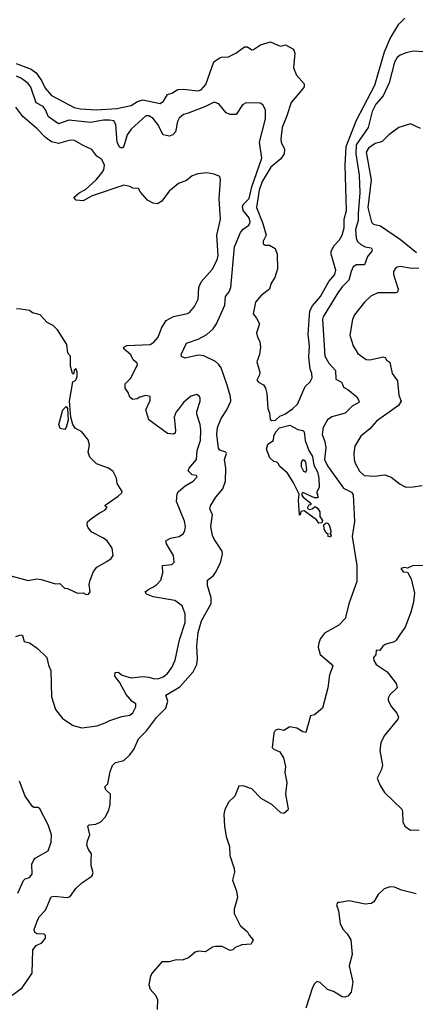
# Model space of a CAD drawing. Extents: x 1933546 to 2138868, y 524910 to 667279.
# Tile 83 of 256: x 1979748 to 1982469, y 569942 to 576705. Entities that reach past the tile are written whole.
import ezdxf

# ---------------------------------------------------------------- set-up
doc = ezdxf.new("R2010")
doc.units = 0

msp = doc.modelspace()

# ---------------------------------------------------------------- linework, layer by layer
at = {"layer": '0CON10XD'}
for points in [[(1982295.3, 576575), (1982355.5, 576675), (1982395.7, 576715)], [(1979723.8, 576403.8), (1979826.2, 576366.2), (1979861.4, 576341.4), (1979898.6, 576288.6), (1979922.7, 576235), (1979965.4, 576185.4), (1980122.4, 576102.4), (1980165, 576092.8), (1980275, 576085.4), (1980415.3, 576094.7), (1980515, 576115.7), (1980557.7, 576142.3), (1980595.2, 576154.8), (1980715, 576130.6), (1980736.2, 576145), (1980765, 576192.5), (1980795, 576200), (1980835, 576226.2), (1980875, 576228.8), (1980975, 576216.7), (1980995, 576223.3), (1981029.1, 576260.9), (1981083.3, 576415), (1981119.3, 576440.7), (1981135, 576447.5), (1981185, 576450.8), (1981235.4, 576474.6), (1981295, 576518.6), (1981315, 576519.2), (1981345, 576499.4), (1981355, 576500.5), (1981405, 576532), (1981473, 576553), (1981527.3, 576527.3), (1981545, 576524.4), (1981575, 576532.5), (1981631.8, 576501.8), (1981639.6, 576475), (1981631.2, 576375), (1981651.2, 576325), (1981704.5, 576265), (1981704.5, 576245), (1981691.2, 576225), (1981614.1, 576135.9), (1981584.7, 576045), (1981553.3, 575965), (1981544.5, 575885), (1981545.7, 575865), (1981568.4, 575815), (1981566.4, 575785), (1981545, 575749.3), (1981475, 575691.5), (1981415, 575594.6), (1981393.9, 575535), (1981375.4, 575415), (1981420.2, 575305), (1981443.8, 575225), (1981422.5, 575185), (1981422.5, 575165), (1981435, 575157.5), (1981465, 575157.5), (1981505, 575134.3), (1981519.1, 575095), (1981522.1, 574995), (1981503.5, 574935), (1981478.1, 574895), (1981465.5, 574855), (1981409.5, 574810.5), (1981369.5, 574765), (1981353.3, 574685), (1981376.1, 574656.1), (1981396.7, 574615), (1981376.4, 574553.6), (1981383.3, 574525), (1981399.1, 574495), (1981403.4, 574456.6), (1981397.1, 574405), (1981378.8, 574355), (1981398.8, 574285), (1981396.7, 574265), (1981378.3, 574228.3), (1981390, 574215), (1981425, 574198), (1981438.1, 574175), (1981447.6, 574137.6), (1981455.5, 574035.5), (1981465.6, 574005), (1981469.4, 573959.4), (1981482.4, 573952.4), (1981506.7, 573953.3), (1981538, 573982), (1981572.5, 573995), (1981625, 574032.2), (1981658.8, 574065), (1981712, 574185), (1981745, 574216.7), (1981758.6, 574245), (1981758.1, 574275), (1981746.4, 574305), (1981737.3, 574387.3), (1981741.8, 574461.8), (1981731.3, 574545), (1981742.5, 574705), (1981760.8, 574739.2), (1981817.1, 574805), (1981874.1, 574905.9), (1981914.4, 574955), (1981922.2, 574985), (1981890, 575095), (1981890, 575115), (1981910, 575155), (1981946.6, 575193.4), (1981965, 575226.2), (1981979.1, 575275), (1981978.8, 575335), (1981994.5, 575395), (1981986.6, 575705), (1981993.3, 575835), (1982064.2, 576015.8), (1982189.7, 576255), (1982256.1, 576483.9), (1982295.3, 576575)], [(1982525, 576485.6), (1982455, 576490), (1982405, 576478.5), (1982365, 576461.1), (1982344.7, 576445.3), (1982325, 576414.2), (1982288.2, 576271.8), (1982246.9, 576183.1), (1982197.6, 576125), (1982171.5, 576075), (1982144.3, 575965), (1982062.7, 575845), (1982058.9, 575785), (1982083, 575637), (1982087, 575515), (1982075.2, 575375), (1982076.7, 575325), (1982058.3, 575265), (1982061.1, 575205), (1982072, 575182), (1982095, 575161.8), (1982125, 575146.1), (1982165, 575138.5), (1982172.9, 575125), (1982170.8, 575115), (1982141.1, 575078.9), (1982118.5, 575021.5), (1982065, 575022.2), (1982042.1, 575007.9), (1982026.9, 574975), (1982011.2, 574915), (1981965, 574870.3), (1981935, 574828.2), (1981836.1, 574665), (1981830, 574645), (1981846.8, 574395), (1981873.2, 574345), (1981918.8, 574295), (1981922, 574235), (1981962, 574215), (1981965.6, 574205.6), (1981975, 574180), (1982005, 574166), (1982067.1, 574115), (1982082.9, 574085), (1982080.8, 574075), (1982035, 574051.2), (1981987, 574003), (1981895, 573976.9), (1981865, 573957.8), (1981835, 573904), (1981829.1, 573855), (1981846.7, 573806.7), (1981854, 573765), (1981844.1, 573685), (1981865, 573640), (1981975, 573486.8), (1982029.3, 573459.3), (1982041.1, 573441.1), (1982051.5, 573258.5), (1982033.9, 573156.1), (1982067.1, 572955), (1982067.1, 572847.1), (1982015, 572699.4), (1981987.1, 572592.9), (1981943.8, 572546.2), (1981845, 572491.5), (1981817.5, 572455), (1981805.6, 572425), (1981800.6, 572395), (1981814, 572345), (1981890.9, 572280.9), (1981902, 572265), (1981878.6, 572205), (1981868, 572115), (1981830, 571975), (1981775, 571930), (1981747, 571923), (1981715, 571810), (1981695, 571813.3), (1981655, 571838.8), (1981605, 571848.8), (1981565, 571823.3), (1981525, 571832.5), (1981505, 571822.5), (1981496.7, 571805), (1981484, 571705), (1981495, 571693.8), (1981537.5, 571675), (1981563.3, 571635), (1981576.7, 571575), (1981572.5, 571535), (1981586, 571465), (1981575.6, 571385), (1981593.3, 571285), (1981592.5, 571275), (1981565, 571252.9), (1981545, 571256), (1981482, 571315), (1981408.8, 571355), (1981345, 571421.2), (1981285, 571442.5), (1981255, 571440), (1981228.3, 571371.7), (1981187, 571333), (1981159.5, 571280.5), (1981152, 571245), (1981156, 571165), (1981168.8, 571095), (1981190, 571025), (1981193.8, 570965), (1981224, 570875), (1981225, 570850), (1981212, 570795), (1981239.7, 570719.7), (1981245.8, 570675), (1981222.5, 570595), (1981222.5, 570565), (1981265, 570482.5), (1981315, 570438.8), (1981325.9, 570415.9), (1981352.5, 570385), (1981340, 570355), (1981275, 570350.8), (1981228.7, 570331.3), (1981214.2, 570315.8), (1981195, 570311.2), (1981139.7, 570339.7), (1981095, 570340), (1981075, 570334), (1981025, 570302.5), (1980976.4, 570306.4), (1980955, 570300), (1980908.7, 570261.3), (1980865, 570244.2), (1980825, 570248), (1980775, 570234.2), (1980726.4, 570233.6), (1980655, 570150), (1980644.2, 570125), (1980635.8, 570075), (1980644.3, 570045), (1980682, 570005), (1980695.8, 569975), (1980693.9, 569906.1)], [(1979696.5, 570003.5), (1979763.8, 570055), (1979833.9, 570155), (1979838.9, 570315), (1979860.8, 570345), (1979900, 570365), (1979925.6, 570395), (1979925.5, 570415), (1979915, 570422.5), (1979865, 570426), (1979852.5, 570435), (1979848, 570455), (1979873.1, 570525), (1979885, 570546), (1979925, 570588.8), (1979965, 570679.2), (1979985, 570685.7), (1980075, 570675.7), (1980095, 570683.1), (1980133.5, 570736.5), (1980175, 570777.1), (1980245, 570822), (1980254, 570845), (1980238.6, 570895), (1980240, 570935), (1980242.5, 570975), (1980220.8, 571005), (1980210, 571035), (1980214.2, 571065.8), (1980231.2, 571105), (1980216.7, 571165), (1980226.1, 571173.9), (1980271.1, 571178.9), (1980305.7, 571195), (1980335, 571228.1), (1980360, 571275), (1980370, 571315), (1980371.2, 571385), (1980341.2, 571415), (1980333.3, 571435), (1980352.9, 571457.1), (1980369.2, 571540.8), (1980387.1, 571582.9), (1980407.7, 571602.2), (1980465, 571617.5), (1980505, 571655.6), (1980534.1, 571695.9), (1980564.7, 571765), (1980619.5, 571820.5), (1980689.1, 571910.9), (1980753.2, 571975), (1980765.9, 572025), (1980753.1, 572065), (1980848.1, 572121.9), (1980940, 572225), (1980967, 572277), (1980970.9, 572315), (1980965.7, 572405), (1980974.5, 572495.5), (1980997.8, 572575), (1981064.7, 572695), (1981064.7, 572735), (1981038.8, 572818.8), (1981040, 572855), (1981081.7, 572888.3), (1981095, 572907.5), (1981130, 572975), (1981143.3, 573035), (1981140, 573055), (1981085.8, 573135.8), (1981075, 573162.5), (1981063.5, 573225), (1981074.2, 573305), (1981056, 573345), (1981060.8, 573365), (1981097.3, 573425), (1981145, 573483.1), (1981164, 573535), (1981164.7, 573625), (1981157.1, 573685), (1981171.1, 573725), (1981165.4, 573735.4), (1981125, 573747.5), (1981115, 573762), (1981103.5, 573855), (1981108, 573905), (1981134.1, 573965.9), (1981172.3, 574025), (1981200.6, 574085), (1981198.2, 574115), (1981175.2, 574195.2), (1981133.1, 574313.1), (1981115, 574340), (1981095, 574356.4), (1981015, 574395.5), (1980975, 574400.5), (1980885, 574381.4), (1980861.3, 574391.3), (1980858.9, 574405), (1980895, 574482.5), (1980975, 574510.7), (1981035, 574542.7), (1981078.7, 574581.3), (1981102.1, 574615), (1981158, 574745), (1981163.8, 574805), (1981188.8, 574835), (1981200.4, 574865), (1981224.2, 575145.8), (1981265.5, 575244.5), (1981283.7, 575266.3), (1981322.9, 575295), (1981333.3, 575315), (1981326, 575345), (1981283.8, 575393.8), (1981280.5, 575425), (1981289, 575441), (1981325, 575476.5), (1981343.5, 575556.5), (1981412.4, 575755), (1981397.3, 575865), (1981438.1, 576025), (1981437.5, 576085), (1981420.3, 576120.3), (1981402.3, 576132.3), (1981305, 576133.8), (1981279.7, 576120.3), (1981236.2, 576055), (1981195, 576053.3), (1981167.5, 576065), (1981116.6, 576126.6), (1981085, 576138.5), (1981025, 576108.7), (1980906.2, 576063.8), (1980875, 576053.8), (1980845, 576029.1), (1980832.4, 576005), (1980819.1, 575935), (1980801.9, 575915), (1980775, 575904.6), (1980735, 575914.4), (1980696.8, 575985), (1980665, 576025.6), (1980635, 576044.5), (1980615, 576044.5), (1980515, 575952.5), (1980488, 575915), (1980463.5, 575836.5), (1980455, 575826), (1980445, 575825.7), (1980435, 575830.8), (1980418.5, 575865), (1980409, 575985), (1980395, 576010.3), (1980366.2, 576016.2), (1980325, 576014.8), (1980235, 575998.3), (1980085, 576015.2), (1980015, 575988.9), (1979945, 576036.9), (1979926, 576086), (1979909.8, 576109.8), (1979860.3, 576135), (1979825, 576241.8), (1979805, 576265.9), (1979760.5, 576300.5), (1979725, 576318.4)], [(1980663.5, 572806.5), (1980691.9, 572825), (1980717.8, 572855), (1980731.9, 572905), (1980730, 572955), (1980795, 572964), (1980811.2, 572978.8), (1980805.6, 573025), (1980758.6, 573105), (1980754, 573126), (1980785, 573142.9), (1980845, 573155.7), (1980873.8, 573175), (1980884.2, 573195.8), (1980888, 573225), (1980881.2, 573261.2), (1980827.3, 573395), (1980830.6, 573449.4), (1980840, 573465), (1980885, 573504), (1980941.2, 573535), (1980968.8, 573565), (1980963.6, 573573.6), (1980935, 573579.2), (1980906.2, 573606.2), (1980913.6, 573625), (1980964.4, 573685), (1980967.5, 573745), (1980990.6, 573815), (1980994.2, 573885), (1980988.8, 573925), (1980966.7, 573995), (1980966.7, 574015), (1980990, 574085), (1980990, 574105), (1980985, 574117.5), (1980965, 574130), (1980925, 574120), (1980875, 574076.7), (1980840.8, 574029.2), (1980825, 574012.5), (1980810, 573975), (1980820, 573885), (1980817.5, 573865), (1980805, 573857.5), (1980765, 573863.8), (1980635, 573956.7), (1980616.2, 574025), (1980645, 574090), (1980646.1, 574116.1), (1980615, 574123.3), (1980575, 574113.3), (1980555, 574101.2), (1980525, 574096.7), (1980505, 574112.5), (1980494, 574145), (1980473.8, 574175), (1980473.3, 574205), (1980509.7, 574240.3), (1980556.9, 574335), (1980555, 574346), (1980527.8, 574367.8), (1980512.4, 574402.4), (1980463.8, 574445), (1980464, 574455), (1980485, 574468.1), (1980645, 574474.3), (1980670.3, 574489.7), (1980699.2, 574525), (1980722.8, 574587.2), (1980755, 574640), (1980805, 574665.7), (1980902.7, 574687.3), (1980916.2, 574695), (1980950.8, 574735), (1980974.3, 574785), (1980980.6, 574865), (1980995.5, 574904.5), (1981070.8, 574989.2), (1981105, 575055.8), (1981113.4, 575085), (1981104.4, 575225), (1981128.6, 575335), (1981118.9, 575475), (1981130, 575605), (1981125, 575627.5), (1981085, 575643.3), (1981035, 575652.5), (1980973.6, 575646.4), (1980935, 575632.5), (1980895, 575600), (1980839.5, 575580.5), (1980775, 575526.7), (1980725, 575458.8), (1980695, 575441.2), (1980665, 575444), (1980626.7, 575465), (1980579.5, 575519.5), (1980565, 575546.7), (1980525, 575548), (1980505, 575559.2), (1980465, 575568.6), (1980245.4, 575494.6), (1980185, 575460), (1980136.1, 575466.1), (1980120, 575485), (1980156.2, 575515), (1980201.1, 575538.9), (1980274.3, 575605), (1980315.6, 575655), (1980326.9, 575675), (1980330, 575705), (1980312, 575745), (1980277.9, 575767.9), (1980244.1, 575814.1), (1980185, 575840), (1980125, 575876.4), (1980095, 575878.5), (1980015, 575853.9), (1979967.1, 575867.1), (1979925.5, 575895.5), (1979865, 575958.1), (1979769.6, 576039.6), (1979722, 576105)], [(1982505, 575957.5), (1982435, 575990), (1982355, 575963.8), (1982286.7, 575915), (1982240.5, 575869.5), (1982221.2, 575861.2), (1982193.3, 575855), (1982146.2, 575823.8), (1982131.5, 575795), (1982164.8, 575605), (1982143, 575415), (1982167.8, 575315), (1982181.2, 575301.2), (1982229.8, 575289.8), (1982366.9, 575195), (1982475.9, 575105.9)], [(1982492, 574998), (1982445, 574996.9), (1982365, 575010.9), (1982343.8, 575006.2), (1982329.2, 574995), (1982319.4, 574975), (1982318.1, 574955), (1982350.6, 574855), (1982346.8, 574833.2), (1982335, 574828.6), (1982211.4, 574828.6), (1982163.1, 574806.9), (1982120, 574765), (1982051.1, 574678.9), (1982036.1, 574646.1), (1982017.9, 574537.9), (1982040.8, 574465), (1982073.4, 574413.4), (1982131.3, 574371.3), (1982155, 574369.5), (1982250, 574390), (1982261.2, 574385), (1982273.3, 574365), (1982293.3, 574353.3), (1982310.6, 574275), (1982346.4, 574223.6), (1982355.8, 574125), (1982370.6, 574085), (1982352.5, 574055), (1982202.7, 573947.3), (1982155, 573894.3), (1982095, 573843.8), (1982054, 573775), (1982045.8, 573725), (1982048.6, 573685), (1982055, 573660), (1982085, 573603.3), (1982117.5, 573575), (1982185, 573570.6), (1982258.6, 573578.6), (1982303.3, 573563.3), (1982363.8, 573513.8), (1982404.5, 573494.5), (1982455, 573495.4), (1982515, 573506.2)], [(1979685.7, 572885.7), (1979805, 572854), (1979865, 572864), (1979895, 572860.8), (1979995, 572830.8), (1980025, 572832), (1980055, 572801.2), (1980077.7, 572797.7), (1980145, 572766.7), (1980185, 572767.5), (1980205, 572757.5), (1980221.7, 572758.3), (1980232.5, 572775), (1980226.2, 572825), (1980232, 572855), (1980255.6, 572914.4), (1980278.8, 572945), (1980347.3, 572982.7), (1980375.9, 573004.1), (1980390, 573025), (1980383.3, 573075), (1980348.8, 573125), (1980325, 573144), (1980245, 573185.8), (1980218, 573215), (1980211.2, 573235), (1980214, 573255), (1980241.8, 573278.2), (1980293.6, 573316.4), (1980333.8, 573335), (1980350, 573355), (1980335, 573362.5), (1980335, 573370), (1980425, 573431.9), (1980451.2, 573455), (1980453.3, 573465), (1980418.3, 573518.3), (1980412.5, 573555), (1980391.7, 573601.7), (1980357.5, 573625), (1980275, 573654.4), (1980230.7, 573700.7), (1980219.4, 573735), (1980228, 573785), (1980219.7, 573819.7), (1980176.2, 573875), (1980129.7, 573899.7), (1980113.1, 573925), (1980100, 573975), (1980091.2, 574085), (1980113.3, 574216.7), (1980135, 574230), (1980142.5, 574255), (1980142.5, 574285), (1980135, 574310), (1980123, 574297), (1980120, 574275), (1980115, 574270), (1980110, 574275), (1980096.7, 574325), (1980097.5, 574395), (1980080, 574415), (1980072.5, 574475), (1980006.7, 574575), (1979977.5, 574605), (1979937.5, 574625), (1979888.3, 574678.3), (1979835, 574692.5), (1979815, 574707.5), (1979755, 574717.5), (1979725, 574720)], [(1980055, 573891.2), (1980026.1, 573896.1), (1980017.5, 573925), (1980044.2, 574025), (1980067.5, 574047.5), (1980077.5, 574035), (1980080.8, 573955), (1980066.6, 573903.4), (1980055, 573891.2)], [(1981805, 573247.5), (1981789.3, 573269.3), (1981705, 573332.5), (1981682.5, 573327.5), (1981677.5, 573305), (1981671.7, 573301.7), (1981666, 573404), (1981670, 573445), (1981629.5, 573529.5), (1981589.8, 573589.8), (1981536.7, 573635), (1981525, 573657.5), (1981516.2, 573666.2), (1981495, 573671.2), (1981467.5, 573695), (1981444.2, 573755), (1981455, 573790), (1981493.3, 573815), (1981496, 573845), (1981508.5, 573875), (1981535, 573902.3), (1981605, 573920), (1981661.2, 573891.2), (1981695, 573883.3), (1981705, 573873.3), (1981712, 573815), (1981736, 573745), (1981761.1, 573705), (1981770.6, 573645), (1981795, 573600), (1981805.6, 573555), (1981806.7, 573495), (1981790, 573455), (1981797, 573447), (1981798.3, 573421.7), (1981775, 573420), (1981695, 573457.5), (1981688.3, 573451.7), (1981688.3, 573438.3), (1981697.5, 573425), (1981750, 573385), (1981750, 573375), (1981735, 573367.5), (1981727.5, 573355), (1981730, 573345), (1981740.7, 573340.7), (1981760, 573345), (1981775, 573360), (1981785, 573360), (1981798.3, 573348.3), (1981812.5, 573325), (1981813, 573293), (1981830, 573265), (1981825, 573250), (1981805, 573247.5)], [(1981715, 573596.7), (1981722, 573615), (1981716, 573665), (1981708.1, 573678.1), (1981695, 573681.2), (1981684.2, 573665), (1981683.8, 573635), (1981698.8, 573605), (1981715, 573596.7)], [(1981885, 573150), (1981870, 573155), (1981868.3, 573168.3), (1981855, 573180), (1981842.5, 573205), (1981840, 573235), (1981855, 573250), (1981870, 573245), (1981879.3, 573229.3), (1981887.5, 573195), (1981887.5, 573182.5), (1981880, 573175), (1981890, 573165), (1981885, 573150)], [(1982577, 572953), (1982455, 572955.8), (1982415, 572937.5), (1982395, 572942.5), (1982370, 572935), (1982385, 572912.5), (1982415, 572910), (1982440, 572865), (1982462.2, 572765), (1982456.7, 572703.3), (1982438.6, 572635), (1982398.5, 572531.5), (1982364.1, 572485), (1982337.7, 572442.3), (1982325, 572432), (1982265, 572416), (1982245, 572401.2), (1982225, 572373.3), (1982200, 572375), (1982197, 572343), (1982181.2, 572325), (1982184.2, 572304.2), (1982200, 572275), (1982275, 572226), (1982338, 572145), (1982343.3, 572116.7), (1982292.7, 572067.3), (1982281.2, 572045), (1982281.7, 572028.3), (1982305, 571986.2), (1982342.1, 571942.1), (1982352.5, 571915), (1982348.9, 571901.1), (1982255, 571786.7), (1982231.2, 571738.8), (1982224, 571685), (1982244, 571585), (1982235.8, 571554.2), (1982206.7, 571495), (1982226.7, 571445), (1982257.7, 571397.7), (1982375, 571282.5), (1982381.2, 571265), (1982383.8, 571195), (1982397.5, 571165), (1982435, 571137.5), (1982495, 571140)], [(1979721.4, 572468.6), (1979755, 572480), (1979766.2, 572475), (1979777.5, 572435), (1979815, 572423.8), (1979868.7, 572388.7), (1979934.3, 572325), (1979945, 572272.5), (1979961.9, 572235), (1979967.3, 572055), (1979995, 571967.5), (1980041.2, 571905), (1980115, 571856), (1980175, 571840), (1980280, 571855), (1980335, 571874.3), (1980368.3, 571891.7), (1980451.1, 571918.9), (1980505, 571928.8), (1980526.7, 571945), (1980547.5, 571985), (1980546.7, 572005), (1980521.2, 572021.2), (1980480.9, 572070.9), (1980434.4, 572155), (1980402.5, 572195), (1980405, 572220), (1980425, 572223.8), (1980453.5, 572203.5), (1980515, 572184), (1980595, 572192.9), (1980635, 572189.5), (1980675, 572177.1), (1980705, 572179.6), (1980735, 572190.6), (1980764.3, 572215), (1980794.4, 572255), (1980816.5, 572305), (1980847.3, 572445), (1980885.5, 572565), (1980885.5, 572625), (1980865, 572680), (1980815, 572715.7), (1980665, 572740.8), (1980619.4, 572759.4), (1980610, 572775), (1980635, 572794.4), (1980663.5, 572806.5)], [(1979735, 570706), (1979775, 570792), (1979785, 570803.8), (1979815, 570813.8), (1979832.5, 570835), (1979832.2, 570905), (1979845.5, 570934.5), (1979855, 570945.6), (1979944.4, 570995.6), (1979963.3, 571055), (1979965.5, 571105), (1979942.9, 571175), (1979886.2, 571285), (1979875, 571293.8), (1979845, 571293.3), (1979835, 571300), (1979785, 571372.5), (1979746.7, 571475)], [(1982475, 570701.8), (1982373.3, 570725), (1982325, 570746.7), (1982295, 570748.1), (1982255, 570734.2), (1982213.3, 570695), (1982183.9, 570646.1), (1982165, 570633.8), (1982125, 570628.8), (1982015, 570653.3), (1981948.3, 570641.7), (1981935, 570640), (1981927.5, 570625), (1981941.2, 570585), (1981952, 570495), (1981972, 570455), (1982001.2, 570425), (1982026.2, 570385), (1982033.8, 570285), (1982013.3, 570205), (1982038.8, 570095), (1982026.7, 570025), (1982005, 569996.7), (1981985, 569990), (1981965, 569993.1), (1981905, 570028.8), (1981865, 570042.5), (1981815, 570092.5), (1981791.2, 570098.8), (1981775, 570082.5), (1981762.7, 570057.3), (1981716, 569915)]]:
    msp.add_lwpolyline(points, dxfattribs=at)

doc.saveas('drawing.dxf')
